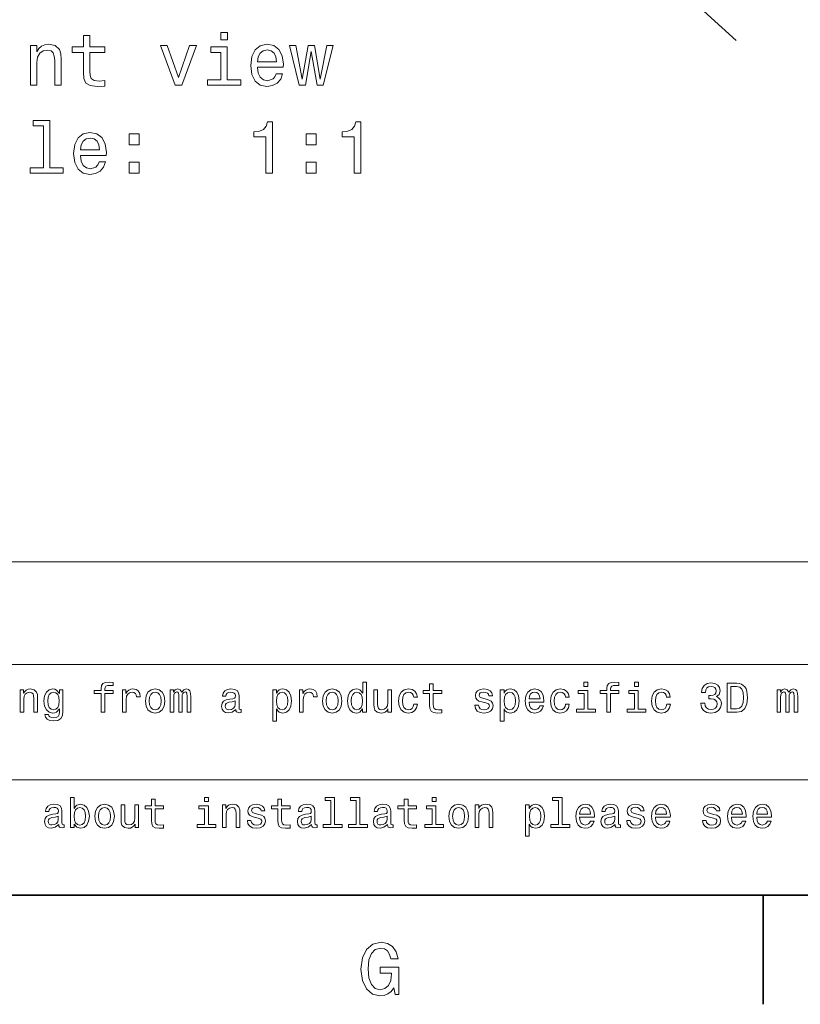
# Model space of a CAD drawing. Extents: x 0 to 420, y 0 to 297.
# Tile 2 of 25: x 54 to 108, y 2 to 70. Entities that reach past the tile are written whole.
import ezdxf

# ---------------------------------------------------------------- set-up
doc = ezdxf.new("R2010")
doc.units = 0

msp = doc.modelspace()

# ---------------------------------------------------------------- linework, layer by layer
at = {"color": 7, "lineweight": 13}
for p, q in [((60.716187, 107.311462), (103.162674, 68.650902)), ((25, 32.868156), (155.380432, 32.868156)), ((25, 25.821327), (155.380432, 25.821327)), ((25, 17.910664), (155.380432, 17.910664)), ((25, 10), (155.380432, 10))]:
    msp.add_line(p, q, dxfattribs=at)
at = {"color": 7, "lineweight": 35}
for p, q in [((10, 10), (410, 10)), ((105, 10), (105, 2.5))]:
    msp.add_line(p, q, dxfattribs=at)
at = {"color": 7, "lineweight": 13}
for points in [[(58.378399, 67.83699), (58.378399, 66.480362), (58.408657, 66.041595), (58.54987, 65.739006), (58.832291, 65.562492), (59.311394, 65.501976), (59.835892, 65.527191), (59.835892, 65.910477), (59.452606, 65.880211), (59.104622, 65.920563), (58.918022, 66.046638), (58.837334, 66.258453), (58.822205, 66.556007), (58.822205, 67.83699), (59.835892, 67.83699), (59.835892, 68.215225), (58.822205, 68.215225), (58.822205, 69.007019), (58.378399, 69.007019), (58.378399, 68.215225), (57.611828, 68.215225), (57.611828, 67.83699)], [(68.263123, 69.218834), (67.794106, 69.218834), (67.794106, 68.714508), (68.263123, 68.714508)], [(54.747276, 65.597794), (55.191078, 65.597794), (55.191078, 67.161194), (55.236469, 67.519264), (55.382721, 67.781509), (55.609665, 67.942894), (55.912262, 68.00341), (56.154335, 67.95298), (56.305634, 67.816811), (56.381279, 67.589867), (56.406498, 67.287277), (56.406498, 65.597794), (56.8503, 65.597794), (56.8503, 67.378052), (56.830128, 67.736122), (56.739349, 68.033676), (56.441799, 68.306007), (55.977821, 68.401825), (55.720619, 68.366524), (55.503761, 68.270706), (55.317162, 68.109322), (55.170906, 67.892464), (55.170906, 68.306007), (54.747276, 68.306007)], [(64.667305, 65.597794), (65.136322, 65.597794), (66.124802, 68.306007), (65.665863, 68.306007), (64.904335, 66.122292), (64.127678, 68.306007), (63.663704, 68.306007)], [(70.31572, 66.823296), (72.090935, 66.823296), (72.095978, 67.030067), (72.015289, 67.610039), (71.793381, 68.043762), (71.440361, 68.306007), (70.971336, 68.401825), (70.512405, 68.300964), (70.159378, 68.018539), (69.932434, 67.559608), (69.851746, 66.954422), (69.927391, 66.334106), (70.154335, 65.880211), (70.502319, 65.597794), (70.956207, 65.501976), (71.349579, 65.567535), (71.672348, 65.739006), (71.909378, 66.011337), (72.045547, 66.374451), (71.606781, 66.374451), (71.516006, 66.172722), (71.384888, 66.021423), (71.011688, 65.900391), (70.72422, 65.955864), (70.507362, 66.132378), (70.36615, 66.419838), (70.31572, 66.808167)], [(73.603905, 65.597794), (74.007362, 67.897507), (74.41082, 65.597794), (74.83445, 65.597794), (75.500153, 68.306007), (75.07148, 68.306007), (74.622635, 66.006294), (74.22422, 68.306007), (73.785461, 68.306007), (73.387039, 66.006294), (72.938194, 68.306007), (72.514565, 68.306007), (73.180267, 65.597794)], [(68.248001, 65.970993), (68.248001, 68.215225), (67.108231, 68.215225), (67.108231, 67.83699), (67.804192, 67.83699), (67.804192, 65.970993), (66.896408, 65.970993), (66.896408, 65.597794), (69.165863, 65.597794), (69.165863, 65.970993)], [(70.31572, 67.196495), (70.371193, 67.544479), (70.507362, 67.801682), (70.714134, 67.958023), (70.986465, 68.013496), (71.253761, 67.958023), (71.460533, 67.801682), (71.586609, 67.544479), (71.632004, 67.196495)], [(55.629841, 62.798801), (55.629841, 59.924164), (54.717014, 59.924164), (54.717014, 59.550964), (56.981422, 59.550964), (56.981422, 59.924164), (56.073643, 59.924164), (56.073643, 63.172001), (54.933876, 63.172001), (54.933876, 62.798801)], [(70.880562, 59.550964), (71.339493, 59.550964), (71.339493, 63.07618), (70.996552, 63.07618), (70.905777, 62.768543), (70.72422, 62.561771), (70.446838, 62.440735), (70.06356, 62.400387), (70.06356, 62.04232), (70.880562, 62.04232)], [(76.952606, 59.550964), (77.411537, 59.550964), (77.411537, 63.07618), (77.068604, 63.07618), (76.977821, 62.768543), (76.796265, 62.561771), (76.51889, 62.440735), (76.135605, 62.400387), (76.135605, 62.04232), (76.952606, 62.04232)], [(58.171627, 60.77647), (59.946842, 60.77647), (59.951885, 60.983242), (59.871193, 61.563213), (59.649292, 61.996929), (59.296265, 62.259178), (58.827248, 62.355), (58.368313, 62.254135), (58.015285, 61.971714), (57.788342, 61.512779), (57.707649, 60.907593), (57.783298, 60.287277), (58.010242, 59.833385), (58.358227, 59.550964), (58.812119, 59.455143), (59.20549, 59.520706), (59.528255, 59.692173), (59.765285, 59.964508), (59.901455, 60.327621), (59.462692, 60.327621), (59.371914, 60.125893), (59.240791, 59.974594), (58.867592, 59.853558), (58.580128, 59.909035), (58.36327, 60.085548), (58.222061, 60.373009), (58.171627, 60.761337)], [(61.515289, 61.507736), (62.21125, 61.507736), (62.21125, 62.259178), (61.515289, 62.259178)], [(73.659378, 61.507736), (74.355347, 61.507736), (74.355347, 62.259178), (73.659378, 62.259178)], [(58.171627, 61.149666), (58.227104, 61.49765), (58.36327, 61.754856), (58.570042, 61.911194), (58.842377, 61.966671), (59.109665, 61.911194), (59.316437, 61.754856), (59.44252, 61.49765), (59.487907, 61.149666)], [(61.515289, 59.550964), (62.21125, 59.550964), (62.21125, 60.302406), (61.515289, 60.302406)], [(73.659378, 59.550964), (74.355347, 59.550964), (74.355347, 60.302406), (73.659378, 60.302406)], [(59.585018, 23.825651), (59.585018, 22.546112), (59.838619, 22.546112), (59.838619, 23.825651), (60.414989, 23.825651), (60.414989, 24.04179), (59.838619, 24.04179), (59.838619, 24.13689), (59.858795, 24.252163), (59.925076, 24.329973), (60.037468, 24.376083), (60.198853, 24.393373), (60.414989, 24.381847), (60.414989, 24.600866), (60.141212, 24.615276), (59.893375, 24.58934), (59.720467, 24.51153), (59.616718, 24.376083), (59.585018, 24.182999), (59.585018, 24.04179), (59.12104, 24.04179), (59.12104, 23.825651)], [(77.53315, 22.785305), (77.53315, 22.546112), (77.786758, 22.546112), (77.786758, 24.615276), (77.536034, 24.615276), (77.536034, 23.857351), (77.342949, 24.076372), (77.224792, 24.128244), (77.089348, 24.148418), (76.844391, 24.09078), (76.65419, 23.929398), (76.530273, 23.670031), (76.487045, 23.321327), (76.530273, 22.972626), (76.65419, 22.710377), (76.844391, 22.546112), (77.089348, 22.491358), (77.224792, 22.51153), (77.345833, 22.563402)], [(82.126816, 23.825651), (82.126816, 23.050434), (82.144104, 22.799715), (82.224792, 22.626804), (82.386177, 22.52594), (82.659958, 22.491358), (82.959671, 22.505766), (82.959671, 22.724787), (82.740646, 22.707495), (82.541794, 22.730551), (82.435165, 22.802597), (82.389061, 22.923634), (82.380417, 23.093662), (82.380417, 23.825651), (82.959671, 23.825651), (82.959671, 24.04179), (82.380417, 24.04179), (82.380417, 24.49424), (82.126816, 24.49424), (82.126816, 24.04179), (81.688766, 24.04179), (81.688766, 23.825651)], [(92.979843, 24.615276), (92.71183, 24.615276), (92.71183, 24.327091), (92.979843, 24.327091)], [(94.282433, 23.825651), (94.282433, 22.546112), (94.536041, 22.546112), (94.536041, 23.825651), (95.112404, 23.825651), (95.112404, 24.04179), (94.536041, 24.04179), (94.536041, 24.13689), (94.556213, 24.252163), (94.622498, 24.329973), (94.734886, 24.376083), (94.896271, 24.393373), (95.112404, 24.381847), (95.112404, 24.600866), (94.838631, 24.615276), (94.59079, 24.58934), (94.417885, 24.51153), (94.31414, 24.376083), (94.282433, 24.182999), (94.282433, 24.04179), (93.818459, 24.04179), (93.818459, 23.825651)], [(96.449585, 24.615276), (96.181572, 24.615276), (96.181572, 24.327091), (96.449585, 24.327091)], [(100.740654, 23.174355), (100.740654, 23.154181), (100.786758, 22.877523), (100.922211, 22.670031), (101.135468, 22.537466), (101.417885, 22.488476), (101.717598, 22.537466), (101.942383, 22.664268), (102.086472, 22.865997), (102.138344, 23.125362), (102.115295, 23.295391), (102.051888, 23.43372), (101.948143, 23.540348), (101.809814, 23.618158), (101.997139, 23.773777), (102.063416, 24.021616), (102.020187, 24.246401), (101.896271, 24.41643), (101.694542, 24.523058), (101.417885, 24.56052), (101.158516, 24.514412), (100.959671, 24.387611), (100.829987, 24.185881), (100.786758, 23.91787), (100.786758, 23.897697), (101.043243, 23.897697), (101.066299, 24.082134), (101.141228, 24.214701), (101.262268, 24.295391), (101.432297, 24.324209), (101.582153, 24.301155), (101.691658, 24.240637), (101.757942, 24.142654), (101.783882, 24.01009), (101.757942, 23.868879), (101.688782, 23.773777), (101.567741, 23.716141), (101.403473, 23.698851), (101.291084, 23.701733), (101.291084, 23.474066), (101.432297, 23.47983), (101.613853, 23.453894), (101.749298, 23.384729), (101.829987, 23.272337), (101.85881, 23.125362), (101.82711, 22.958216), (101.74353, 22.834297), (101.61097, 22.756487), (101.435173, 22.730551), (101.253624, 22.759369), (101.121056, 22.845823), (101.037483, 22.984152), (101.005783, 23.174355)], [(103.198868, 24.546112), (102.533157, 24.546112), (102.533157, 22.546112), (103.198868, 22.546112), (103.512985, 22.609512), (103.746414, 22.802597), (103.890511, 23.116716), (103.942383, 23.546112), (103.896271, 23.984152), (103.838638, 24.157063), (103.757942, 24.295391), (103.524513, 24.482712), (103.371773, 24.52882)], [(54.02882, 22.546112), (54.282425, 22.546112), (54.282425, 23.439484), (54.308357, 23.644094), (54.391933, 23.793951), (54.521614, 23.886169), (54.694527, 23.920752), (54.832855, 23.891933), (54.919312, 23.814123), (54.96254, 23.684441), (54.976948, 23.51153), (54.976948, 22.546112), (55.230549, 22.546112), (55.230549, 23.563404), (55.219025, 23.768015), (55.167149, 23.938044), (54.99712, 24.093662), (54.731991, 24.148418), (54.585014, 24.128244), (54.461098, 24.07349), (54.354469, 23.98127), (54.270897, 23.857351), (54.270897, 24.093662), (54.02882, 24.093662)], [(56.9683, 22.615276), (56.9683, 24.093662), (56.726227, 24.093662), (56.726227, 23.842941), (56.527382, 24.070608), (56.406342, 24.128244), (56.270897, 24.148418), (56.02594, 24.09078), (55.835739, 23.929398), (55.711819, 23.670031), (55.668591, 23.321327), (55.711819, 22.969744), (55.835739, 22.710377), (56.02594, 22.546112), (56.270897, 22.491358), (56.409225, 22.51153), (56.524498, 22.563402), (56.726227, 22.782423), (56.726227, 22.563402), (56.703171, 22.390493), (56.639771, 22.266573), (56.518734, 22.194527), (56.337177, 22.168591), (56.178677, 22.185881), (56.066284, 22.229109), (56, 22.304037), (55.979828, 22.404902), (55.734871, 22.404902), (55.734871, 22.393373), (55.772339, 22.208937), (55.887611, 22.070608), (56.072048, 21.98127), (56.322769, 21.94957), (56.622482, 21.992798), (56.821327, 22.113836), (56.93372, 22.324209)], [(55.93084, 23.321327), (55.956776, 23.577812), (56.034584, 23.768015), (56.155624, 23.880405), (56.317005, 23.920752), (56.487034, 23.880405), (56.613834, 23.768015), (56.691643, 23.577812), (56.720463, 23.321327), (56.691643, 23.05908), (56.613834, 22.871761), (56.487034, 22.756487), (56.317005, 22.719023), (56.155624, 22.756487), (56.034584, 22.871761), (55.956776, 23.061962)], [(61.063404, 22.546112), (61.317009, 22.546112), (61.317009, 23.430838), (61.342945, 23.644094), (61.420753, 23.796833), (61.547554, 23.889051), (61.717583, 23.920752), (61.844383, 23.900579), (61.939484, 23.842941), (61.997124, 23.744959), (62.017296, 23.612394), (62.273781, 23.612394), (62.239197, 23.845823), (62.144096, 24.01297), (61.985596, 24.113834), (61.769455, 24.148418), (61.622482, 24.125362), (61.495682, 24.067726), (61.383289, 23.969744), (61.293953, 23.837179), (61.293953, 24.093662), (61.063404, 24.093662)], [(62.628246, 23.318447), (62.674355, 22.966862), (62.806923, 22.707495), (63.017296, 22.546112), (63.299717, 22.491358), (63.579254, 22.546112), (63.789631, 22.704613), (63.922195, 22.96398), (63.971188, 23.318447), (63.922195, 23.670031), (63.789631, 23.93228), (63.579254, 24.09078), (63.299717, 24.148418), (63.017296, 24.09078), (62.806923, 23.929398), (62.674355, 23.670031)], [(62.887611, 23.321327), (62.913551, 23.580694), (62.99424, 23.768015), (63.123924, 23.883287), (63.299717, 23.923634), (63.472626, 23.883287), (63.60231, 23.770895), (63.683002, 23.580694), (63.711819, 23.321327), (63.683002, 23.05908), (63.60231, 22.868879), (63.472626, 22.753605), (63.299717, 22.716141), (63.123924, 22.753605), (62.99424, 22.868879), (62.913551, 23.05908)], [(64.337181, 22.546112), (64.57061, 22.546112), (64.57061, 23.580694), (64.585022, 23.736313), (64.62825, 23.848705), (64.694534, 23.914988), (64.780991, 23.940926), (64.850151, 23.91787), (64.896255, 23.860233), (64.919312, 23.762251), (64.927963, 23.632568), (64.927963, 22.546112), (65.14698, 22.546112), (65.14698, 23.580694), (65.161392, 23.733433), (65.20462, 23.845823), (65.273781, 23.914988), (65.360237, 23.940926), (65.429398, 23.91787), (65.47551, 23.860233), (65.504333, 23.632568), (65.504333, 22.546112), (65.737762, 22.546112), (65.737762, 23.615276), (65.723343, 23.837179), (65.677238, 24.007208), (65.585022, 24.110954), (65.435165, 24.148418), (65.259369, 24.09078), (65.123924, 23.923634), (65.017296, 24.087898), (64.838623, 24.148418), (64.674362, 24.09078), (64.561966, 23.929398), (64.561966, 24.093662), (64.337181, 24.093662)], [(68.827095, 22.747841), (68.827095, 22.739195), (68.841507, 22.641212), (68.884735, 22.572048), (69.066284, 22.517294), (69.207504, 22.540348), (69.207504, 22.736313), (69.14698, 22.727669), (69.066284, 22.765133), (69.05188, 22.880405), (69.05188, 23.681559), (69.017296, 23.886169), (68.916428, 24.030262), (68.740639, 24.116716), (68.492798, 24.148418), (68.250732, 24.113834), (68.072052, 24.015852), (67.959656, 23.863115), (67.922195, 23.661386), (67.922195, 23.644094), (68.149864, 23.644094), (68.170036, 23.765133), (68.233437, 23.851587), (68.337181, 23.903461), (68.484161, 23.923634), (68.625366, 23.909224), (68.726227, 23.865997), (68.786751, 23.791069), (68.806923, 23.687323), (68.795395, 23.566284), (68.749283, 23.505766), (68.634018, 23.476948), (68.417877, 23.453894), (68.170036, 23.40202), (67.994247, 23.309801), (67.890495, 23.165709), (67.858795, 22.952452), (67.887619, 22.762251), (67.976952, 22.62104), (68.121048, 22.531702), (68.319893, 22.500002), (68.587906, 22.560522)], [(71.616722, 23.854469), (71.616722, 24.093662), (71.363121, 24.093662), (71.363121, 21.946688), (71.616722, 21.946688), (71.616722, 22.782423), (71.706055, 22.646976), (71.806923, 22.55764), (72.060532, 22.491358), (72.302597, 22.546112), (72.492798, 22.710377), (72.616722, 22.969744), (72.662827, 23.321327), (72.616722, 23.670031), (72.492798, 23.929398), (72.302597, 24.09078), (72.060532, 24.148418), (71.922195, 24.131126), (71.804047, 24.076372), (71.703178, 23.984152)], [(72.017303, 22.719023), (71.847275, 22.756487), (71.723351, 22.871761), (71.645538, 23.05908), (71.619606, 23.321327), (71.645538, 23.580694), (71.723351, 23.768015), (71.847275, 23.880405), (72.017303, 23.920752), (72.17292, 23.880405), (72.296837, 23.765133), (72.374649, 23.577812), (72.403465, 23.321327), (72.374649, 23.061962), (72.296837, 22.871761), (72.17292, 22.756487)], [(73.207504, 22.546112), (73.461105, 22.546112), (73.461105, 23.430838), (73.487045, 23.644094), (73.56485, 23.796833), (73.69165, 23.889051), (73.861679, 23.920752), (73.98848, 23.900579), (74.08358, 23.842941), (74.14122, 23.744959), (74.161392, 23.612394), (74.417877, 23.612394), (74.383293, 23.845823), (74.288193, 24.01297), (74.129692, 24.113834), (73.913551, 24.148418), (73.766579, 24.125362), (73.639778, 24.067726), (73.52739, 23.969744), (73.438049, 23.837179), (73.438049, 24.093662), (73.207504, 24.093662)], [(74.772339, 23.318447), (74.818451, 22.966862), (74.951019, 22.707495), (75.161392, 22.546112), (75.443817, 22.491358), (75.723351, 22.546112), (75.933731, 22.704613), (76.066292, 22.96398), (76.11528, 23.318447), (76.066292, 23.670031), (75.933731, 23.93228), (75.723351, 24.09078), (75.443817, 24.148418), (75.161392, 24.09078), (74.951019, 23.929398), (74.818451, 23.670031)], [(75.031708, 23.321327), (75.057648, 23.580694), (75.138336, 23.768015), (75.268021, 23.883287), (75.443817, 23.923634), (75.616722, 23.883287), (75.746407, 23.770895), (75.827103, 23.580694), (75.855911, 23.321327), (75.827103, 23.05908), (75.746407, 22.868879), (75.616722, 22.753605), (75.443817, 22.716141), (75.268021, 22.753605), (75.138336, 22.868879), (75.057648, 23.05908)], [(77.132576, 23.920752), (77.299721, 23.880405), (77.426521, 23.768015), (77.50145, 23.580694), (77.530273, 23.321327), (77.50145, 23.05908), (77.426521, 22.871761), (77.299721, 22.756487), (77.132576, 22.719023), (76.974075, 22.756487), (76.853035, 22.871761), (76.772339, 23.061962), (76.746407, 23.321327), (76.772339, 23.577812), (76.853035, 23.765133), (76.974075, 23.880405)], [(79.510101, 24.093662), (79.256493, 24.093662), (79.256493, 23.200291), (79.227676, 22.992798), (79.144104, 22.842941), (79.01442, 22.750723), (78.844391, 22.721905), (78.708939, 22.744959), (78.62249, 22.814123), (78.573502, 22.93228), (78.561966, 23.099426), (78.561966, 24.093662), (78.308365, 24.093662), (78.308365, 23.076372), (78.317017, 22.871761), (78.371765, 22.701731), (78.53891, 22.546112), (78.806931, 22.491358), (78.951019, 22.51153), (79.074936, 22.563402), (79.181564, 22.65274), (79.268021, 22.782423), (79.268021, 22.546112), (79.510101, 22.546112)], [(81.037476, 23.580694), (81.288193, 23.580694), (81.23632, 23.811241), (81.112404, 23.992798), (80.919319, 24.10519), (80.668594, 24.148418), (80.391937, 24.09078), (80.181564, 23.929398), (80.049004, 23.667149), (80.002892, 23.315565), (80.04612, 22.966862), (80.175804, 22.707495), (80.380417, 22.546112), (80.659958, 22.491358), (80.907791, 22.534584), (81.100876, 22.655622), (81.233444, 22.845823), (81.291077, 23.099426), (81.049004, 23.099426), (81.005775, 22.938044), (80.925079, 22.817005), (80.809814, 22.742077), (80.668594, 22.719023), (80.492805, 22.756487), (80.366005, 22.871761), (80.288193, 23.05908), (80.26226, 23.324209), (80.288193, 23.583576), (80.368881, 23.770895), (80.498566, 23.886169), (80.668594, 23.926516), (80.818451, 23.900579), (80.930847, 23.834297), (81.005775, 23.724787)], [(86.01442, 23.44813), (85.76947, 23.505766), (85.587906, 23.572048), (85.52739, 23.707495), (85.544678, 23.802597), (85.605202, 23.871761), (85.703186, 23.914988), (85.844391, 23.93228), (85.979843, 23.914988), (86.086472, 23.863115), (86.155632, 23.785305), (86.184448, 23.681559), (86.432289, 23.681559), (86.432289, 23.687323), (86.389061, 23.874641), (86.270905, 24.021616), (86.086472, 24.113834), (85.844391, 24.148418), (85.599442, 24.113834), (85.420761, 24.018734), (85.308365, 23.877523), (85.273788, 23.698851), (85.299728, 23.52594), (85.380417, 23.404902), (85.512985, 23.318447), (85.70607, 23.257927), (85.98848, 23.188763), (86.161392, 23.116716), (86.207504, 23.05908), (86.224792, 22.972626), (86.19886, 22.865997), (86.1297, 22.785305), (86.017303, 22.733433), (85.867447, 22.716141), (85.708946, 22.733433), (85.593674, 22.793951), (85.515862, 22.891933), (85.484161, 23.02738), (85.239204, 23.02738), (85.279556, 22.796833), (85.397705, 22.629686), (85.585022, 22.528822), (85.844391, 22.491358), (86.115288, 22.528822), (86.314133, 22.629686), (86.435165, 22.791069), (86.478394, 23.001444), (86.446701, 23.183001), (86.357361, 23.306919), (86.210388, 23.387611)], [(87.23056, 23.854469), (87.23056, 24.093662), (86.976959, 24.093662), (86.976959, 21.946688), (87.23056, 21.946688), (87.23056, 22.782423), (87.319901, 22.646976), (87.420761, 22.55764), (87.674362, 22.491358), (87.916443, 22.546112), (88.106644, 22.710377), (88.23056, 22.969744), (88.276672, 23.321327), (88.23056, 23.670031), (88.106644, 23.929398), (87.916443, 24.09078), (87.674362, 24.148418), (87.536041, 24.131126), (87.417877, 24.076372), (87.317017, 23.984152)], [(87.631134, 22.719023), (87.461105, 22.756487), (87.337189, 22.871761), (87.259384, 23.05908), (87.233444, 23.321327), (87.259384, 23.580694), (87.337189, 23.768015), (87.461105, 23.880405), (87.631134, 23.920752), (87.786758, 23.880405), (87.910675, 23.765133), (87.988487, 23.577812), (88.017303, 23.321327), (87.988487, 23.061962), (87.910675, 22.871761), (87.786758, 22.756487)], [(88.948135, 23.246401), (89.962555, 23.246401), (89.965431, 23.364555), (89.919327, 23.695969), (89.792526, 23.943806), (89.59079, 24.093662), (89.322784, 24.148418), (89.060532, 24.09078), (88.858803, 23.929398), (88.729126, 23.667149), (88.683014, 23.321327), (88.726242, 22.966862), (88.855927, 22.707495), (89.054764, 22.546112), (89.314133, 22.491358), (89.538918, 22.528822), (89.723358, 22.626804), (89.858803, 22.782423), (89.936615, 22.989916), (89.685898, 22.989916), (89.634018, 22.874641), (89.55909, 22.788187), (89.34584, 22.719023), (89.181564, 22.750723), (89.057648, 22.851587), (88.976959, 23.015852), (88.948135, 23.237755)], [(88.948135, 23.459656), (88.979843, 23.658504), (89.057648, 23.805477), (89.175812, 23.894815), (89.331421, 23.926516), (89.484161, 23.894815), (89.602318, 23.805477), (89.674362, 23.658504), (89.700302, 23.459656)], [(91.446701, 23.580694), (91.697418, 23.580694), (91.645546, 23.811241), (91.521629, 23.992798), (91.328545, 24.10519), (91.077827, 24.148418), (90.80117, 24.09078), (90.59079, 23.929398), (90.458229, 23.667149), (90.412117, 23.315565), (90.455345, 22.966862), (90.58503, 22.707495), (90.789642, 22.546112), (91.069176, 22.491358), (91.317017, 22.534584), (91.510101, 22.655622), (91.642662, 22.845823), (91.700302, 23.099426), (91.458229, 23.099426), (91.415001, 22.938044), (91.334305, 22.817005), (91.219032, 22.742077), (91.077827, 22.719023), (90.902031, 22.756487), (90.77523, 22.871761), (90.697418, 23.05908), (90.671486, 23.324209), (90.697418, 23.583576), (90.778114, 23.770895), (90.907799, 23.886169), (91.077827, 23.926516), (91.227676, 23.900579), (91.340073, 23.834297), (91.415001, 23.724787)], [(92.971199, 22.759369), (92.971199, 24.04179), (92.319901, 24.04179), (92.319901, 23.825651), (92.71759, 23.825651), (92.71759, 22.759369), (92.19886, 22.759369), (92.19886, 22.546112), (93.495689, 22.546112), (93.495689, 22.759369)], [(96.440941, 22.759369), (96.440941, 24.04179), (95.789642, 24.04179), (95.789642, 23.825651), (96.187332, 23.825651), (96.187332, 22.759369), (95.668602, 22.759369), (95.668602, 22.546112), (96.965431, 22.546112), (96.965431, 22.759369)], [(98.386185, 23.580694), (98.636902, 23.580694), (98.58503, 23.811241), (98.461113, 23.992798), (98.268028, 24.10519), (98.017311, 24.148418), (97.740654, 24.09078), (97.530273, 23.929398), (97.397713, 23.667149), (97.351601, 23.315565), (97.394829, 22.966862), (97.524513, 22.707495), (97.729126, 22.546112), (98.008659, 22.491358), (98.2565, 22.534584), (98.449585, 22.655622), (98.582146, 22.845823), (98.639786, 23.099426), (98.397713, 23.099426), (98.354485, 22.938044), (98.273788, 22.817005), (98.158516, 22.742077), (98.017311, 22.719023), (97.841515, 22.756487), (97.714714, 22.871761), (97.636902, 23.05908), (97.61097, 23.324209), (97.636902, 23.583576), (97.717598, 23.770895), (97.847282, 23.886169), (98.017311, 23.926516), (98.16716, 23.900579), (98.279556, 23.834297), (98.354485, 23.724787)], [(103.178696, 24.306919), (103.397713, 24.263691), (103.547569, 24.131126), (103.636909, 23.894815), (103.665726, 23.546112), (103.634026, 23.208937), (103.544685, 22.972626), (103.391953, 22.831415), (103.178696, 22.785305), (102.80117, 22.785305), (102.80117, 24.306919)], [(105.974083, 22.546112), (106.207512, 22.546112), (106.207512, 23.580694), (106.221924, 23.736313), (106.265152, 23.848705), (106.331429, 23.914988), (106.417885, 23.940926), (106.487053, 23.91787), (106.533157, 23.860233), (106.556213, 23.762251), (106.564857, 23.632568), (106.564857, 22.546112), (106.783882, 22.546112), (106.783882, 23.580694), (106.798294, 23.733433), (106.841515, 23.845823), (106.910683, 23.914988), (106.997139, 23.940926), (107.066299, 23.91787), (107.112411, 23.860233), (107.141228, 23.632568), (107.141228, 22.546112), (107.374657, 22.546112), (107.374657, 23.615276), (107.360252, 23.837179), (107.31414, 24.007208), (107.221924, 24.110954), (107.072067, 24.148418), (106.896271, 24.09078), (106.760826, 23.923634), (106.654198, 24.087898), (106.475525, 24.148418), (106.311256, 24.09078), (106.198868, 23.929398), (106.198868, 24.093662), (105.974083, 24.093662)], [(68.798279, 23.087898), (68.763695, 22.938044), (68.671478, 22.822769), (68.53315, 22.747841), (68.363113, 22.721905), (68.253609, 22.736313), (68.175797, 22.782423), (68.126808, 22.863115), (68.112396, 22.975508), (68.123924, 23.076372), (68.170036, 23.148418), (68.354477, 23.229109), (68.587906, 23.263691), (68.798279, 23.332855)], [(56.682999, 14.837176), (56.682999, 14.828531), (56.697411, 14.730548), (56.740639, 14.661384), (56.922192, 14.606629), (57.0634, 14.629683), (57.0634, 14.825649), (57.002884, 14.817003), (56.922192, 14.854467), (56.907784, 14.969742), (56.907784, 15.770894), (56.873199, 15.975505), (56.772339, 16.119596), (56.596542, 16.206053), (56.348705, 16.237753), (56.106628, 16.203171), (55.927956, 16.105188), (55.815567, 15.952451), (55.778099, 15.750721), (55.778099, 15.73343), (56.005768, 15.73343), (56.02594, 15.854467), (56.08934, 15.940923), (56.193085, 15.992796), (56.340057, 16.01297), (56.48127, 15.99856), (56.582134, 15.955332), (56.642654, 15.880404), (56.662827, 15.776658), (56.651299, 15.655621), (56.60519, 15.595101), (56.489914, 15.566283), (56.273777, 15.543228), (56.02594, 15.491355), (55.850147, 15.399137), (55.746399, 15.255044), (55.714699, 15.041787), (55.743519, 14.851585), (55.832855, 14.710376), (55.976948, 14.621038), (56.175797, 14.589338), (56.443806, 14.649857)], [(57.737755, 14.87464), (57.925076, 14.652739), (58.181561, 14.580692), (58.423634, 14.635448), (58.616718, 14.799712), (58.737755, 15.06196), (58.783863, 15.410664), (58.737755, 15.759367), (58.613834, 16.018732), (58.423634, 16.180117), (58.181561, 16.237753), (57.927956, 16.162825), (57.824211, 16.070606), (57.737755, 15.946687), (57.737755, 16.704613), (57.484154, 16.704613), (57.484154, 14.635448), (57.737755, 14.635448)], [(59.158504, 15.407782), (59.204613, 15.056197), (59.337181, 14.796831), (59.547554, 14.635448), (59.829975, 14.580692), (60.109512, 14.635448), (60.319889, 14.793949), (60.452454, 15.053315), (60.501446, 15.407782), (60.452454, 15.759367), (60.319889, 16.021614), (60.109512, 16.180117), (59.829975, 16.237753), (59.547554, 16.180117), (59.337181, 16.018732), (59.204613, 15.759367)], [(63.043232, 15.914987), (63.043232, 15.139771), (63.060524, 14.88905), (63.141216, 14.716139), (63.302597, 14.615274), (63.576374, 14.580692), (63.876087, 14.595101), (63.876087, 14.814122), (63.657066, 14.796831), (63.458218, 14.819885), (63.351589, 14.891932), (63.305481, 15.012969), (63.296833, 15.182998), (63.296833, 15.914987), (63.876087, 15.914987), (63.876087, 16.131124), (63.296833, 16.131124), (63.296833, 16.583574), (63.043232, 16.583574), (63.043232, 16.131124), (62.60519, 16.131124), (62.60519, 15.914987)], [(66.956779, 16.704613), (66.688766, 16.704613), (66.688766, 16.416428), (66.956779, 16.416428)], [(67.907791, 14.635448), (68.161392, 14.635448), (68.161392, 15.528819), (68.187332, 15.73343), (68.270905, 15.883286), (68.400581, 15.975505), (68.573494, 16.010088), (68.711823, 15.981269), (68.798279, 15.903459), (68.841507, 15.773776), (68.855911, 15.600865), (68.855911, 14.635448), (69.109512, 14.635448), (69.109512, 15.652739), (69.097992, 15.857349), (69.046112, 16.027378), (68.876083, 16.182999), (68.610962, 16.237753), (68.463982, 16.217581), (68.340065, 16.162825), (68.233437, 16.070606), (68.149864, 15.946687), (68.149864, 16.182999), (67.907791, 16.182999)], [(70.400589, 15.537465), (70.155624, 15.595101), (69.974075, 15.661385), (69.913551, 15.796831), (69.930847, 15.891932), (69.991364, 15.961096), (70.08934, 16.004324), (70.23056, 16.021614), (70.365997, 16.004324), (70.472626, 15.952451), (70.541794, 15.87464), (70.570618, 15.770894), (70.818451, 15.770894), (70.818451, 15.776658), (70.775223, 15.963978), (70.657066, 16.110952), (70.472626, 16.203171), (70.23056, 16.237753), (69.985596, 16.203171), (69.806923, 16.10807), (69.694534, 15.96686), (69.65995, 15.788185), (69.685883, 15.615274), (69.766579, 15.494237), (69.899139, 15.407782), (70.092224, 15.347263), (70.374649, 15.278099), (70.547562, 15.206053), (70.593666, 15.148416), (70.610962, 15.06196), (70.585022, 14.955332), (70.515854, 14.87464), (70.403465, 14.822767), (70.253609, 14.805476), (70.095108, 14.822767), (69.979836, 14.883286), (69.902023, 14.981269), (69.870323, 15.116715), (69.625366, 15.116715), (69.66571, 14.886168), (69.783875, 14.719021), (69.971191, 14.618156), (70.23056, 14.580692), (70.50145, 14.618156), (70.700294, 14.719021), (70.821335, 14.880404), (70.864563, 15.090779), (70.832855, 15.272335), (70.743523, 15.396255), (70.59655, 15.476946)], [(71.71759, 15.914987), (71.71759, 15.139771), (71.734879, 14.88905), (71.815567, 14.716139), (71.976952, 14.615274), (72.250732, 14.580692), (72.550446, 14.595101), (72.550446, 14.814122), (72.331421, 14.796831), (72.132568, 14.819885), (72.02594, 14.891932), (71.979836, 15.012969), (71.971191, 15.182998), (71.971191, 15.914987), (72.550446, 15.914987), (72.550446, 16.131124), (71.971191, 16.131124), (71.971191, 16.583574), (71.71759, 16.583574), (71.71759, 16.131124), (71.279541, 16.131124), (71.279541, 15.914987)], [(74.031708, 14.837176), (74.031708, 14.828531), (74.04612, 14.730548), (74.08934, 14.661384), (74.270905, 14.606629), (74.412109, 14.629683), (74.412109, 14.825649), (74.351593, 14.817003), (74.270905, 14.854467), (74.256493, 14.969742), (74.256493, 15.770894), (74.221909, 15.975505), (74.121048, 16.119596), (73.945251, 16.206053), (73.697418, 16.237753), (73.455338, 16.203171), (73.276665, 16.105188), (73.164276, 15.952451), (73.126808, 15.750721), (73.126808, 15.73343), (73.354477, 15.73343), (73.374649, 15.854467), (73.438049, 15.940923), (73.541794, 15.992796), (73.688766, 16.01297), (73.829979, 15.99856), (73.930847, 15.955332), (73.991364, 15.880404), (74.011536, 15.776658), (74.000008, 15.655621), (73.953903, 15.595101), (73.838623, 15.566283), (73.622482, 15.543228), (73.374649, 15.491355), (73.198853, 15.399137), (73.095108, 15.255044), (73.063408, 15.041787), (73.092224, 14.851585), (73.181564, 14.710376), (73.325653, 14.621038), (73.524506, 14.589338), (73.792511, 14.649857)], [(75.351593, 16.491356), (75.351593, 14.848704), (74.829979, 14.848704), (74.829979, 14.635448), (76.123932, 14.635448), (76.123932, 14.848704), (75.605194, 14.848704), (75.605194, 16.704613), (74.953903, 16.704613), (74.953903, 16.491356)], [(77.086464, 16.491356), (77.086464, 14.848704), (76.56485, 14.848704), (76.56485, 14.635448), (77.858795, 14.635448), (77.858795, 14.848704), (77.340073, 14.848704), (77.340073, 16.704613), (76.688766, 16.704613), (76.688766, 16.491356)], [(79.23632, 14.837176), (79.23632, 14.828531), (79.250732, 14.730548), (79.293961, 14.661384), (79.47551, 14.606629), (79.61673, 14.629683), (79.61673, 14.825649), (79.556206, 14.817003), (79.47551, 14.854467), (79.461105, 14.969742), (79.461105, 15.770894), (79.426521, 15.975505), (79.325653, 16.119596), (79.149864, 16.206053), (78.902023, 16.237753), (78.659958, 16.203171), (78.481277, 16.105188), (78.368881, 15.952451), (78.331421, 15.750721), (78.331421, 15.73343), (78.55909, 15.73343), (78.579262, 15.854467), (78.642662, 15.940923), (78.746407, 15.992796), (78.893387, 16.01297), (79.034592, 15.99856), (79.135452, 15.955332), (79.195976, 15.880404), (79.216148, 15.776658), (79.20462, 15.655621), (79.158508, 15.595101), (79.043243, 15.566283), (78.827103, 15.543228), (78.579262, 15.491355), (78.403473, 15.399137), (78.299721, 15.255044), (78.268021, 15.041787), (78.296844, 14.851585), (78.386177, 14.710376), (78.530273, 14.621038), (78.729118, 14.589338), (78.997131, 14.649857)], [(80.391937, 15.914987), (80.391937, 15.139771), (80.409233, 14.88905), (80.489929, 14.716139), (80.651306, 14.615274), (80.925079, 14.580692), (81.224792, 14.595101), (81.224792, 14.814122), (81.005775, 14.796831), (80.806931, 14.819885), (80.700302, 14.891932), (80.65419, 15.012969), (80.645538, 15.182998), (80.645538, 15.914987), (81.224792, 15.914987), (81.224792, 16.131124), (80.645538, 16.131124), (80.645538, 16.583574), (80.391937, 16.583574), (80.391937, 16.131124), (79.953903, 16.131124), (79.953903, 15.914987)], [(82.570618, 16.704613), (82.302605, 16.704613), (82.302605, 16.416428), (82.570618, 16.416428)], [(83.446701, 15.407782), (83.492805, 15.056197), (83.625374, 14.796831), (83.835747, 14.635448), (84.118164, 14.580692), (84.397705, 14.635448), (84.608078, 14.793949), (84.740646, 15.053315), (84.789642, 15.407782), (84.740646, 15.759367), (84.608078, 16.021614), (84.397705, 16.180117), (84.118164, 16.237753), (83.835747, 16.180117), (83.625374, 16.018732), (83.492805, 15.759367)], [(85.2565, 14.635448), (85.510101, 14.635448), (85.510101, 15.528819), (85.536041, 15.73343), (85.619614, 15.883286), (85.74929, 15.975505), (85.922203, 16.010088), (86.060532, 15.981269), (86.146988, 15.903459), (86.190216, 15.773776), (86.20462, 15.600865), (86.20462, 14.635448), (86.458221, 14.635448), (86.458221, 15.652739), (86.446701, 15.857349), (86.394821, 16.027378), (86.224792, 16.182999), (85.959671, 16.237753), (85.812691, 16.217581), (85.688774, 16.162825), (85.582146, 16.070606), (85.498573, 15.946687), (85.498573, 16.182999), (85.2565, 16.182999)], [(88.965431, 15.943805), (88.965431, 16.182999), (88.71183, 16.182999), (88.71183, 14.036024), (88.965431, 14.036024), (88.965431, 14.871758), (89.054764, 14.736312), (89.155632, 14.646975), (89.409241, 14.580692), (89.651306, 14.635448), (89.841507, 14.799712), (89.965431, 15.059078), (90.011543, 15.410664), (89.965431, 15.759367), (89.841507, 16.018732), (89.651306, 16.180117), (89.409241, 16.237753), (89.270905, 16.220463), (89.152756, 16.165707), (89.051888, 16.073488)], [(90.965431, 16.491356), (90.965431, 14.848704), (90.443817, 14.848704), (90.443817, 14.635448), (91.73777, 14.635448), (91.73777, 14.848704), (91.219032, 14.848704), (91.219032, 16.704613), (90.567741, 16.704613), (90.567741, 16.491356)], [(92.417885, 15.335735), (93.432289, 15.335735), (93.435173, 15.453892), (93.389061, 15.785303), (93.26226, 16.033142), (93.060532, 16.182999), (92.792519, 16.237753), (92.530273, 16.180117), (92.328545, 16.018732), (92.19886, 15.756485), (92.152756, 15.410664), (92.195984, 15.056197), (92.325661, 14.796831), (92.524513, 14.635448), (92.783875, 14.580692), (93.008659, 14.618156), (93.1931, 14.716139), (93.328545, 14.871758), (93.406357, 15.079251), (93.155632, 15.079251), (93.10376, 14.963978), (93.028831, 14.877522), (92.815575, 14.808358), (92.651314, 14.840058), (92.52739, 14.940923), (92.446701, 15.105188), (92.417885, 15.32709)], [(94.850159, 14.837176), (94.850159, 14.828531), (94.864571, 14.730548), (94.907799, 14.661384), (95.089355, 14.606629), (95.23056, 14.629683), (95.23056, 14.825649), (95.170044, 14.817003), (95.089355, 14.854467), (95.074944, 14.969742), (95.074944, 15.770894), (95.040359, 15.975505), (94.939499, 16.119596), (94.763702, 16.206053), (94.515869, 16.237753), (94.273788, 16.203171), (94.095116, 16.105188), (93.982727, 15.952451), (93.945259, 15.750721), (93.945259, 15.73343), (94.172928, 15.73343), (94.1931, 15.854467), (94.2565, 15.940923), (94.360245, 15.992796), (94.507217, 16.01297), (94.64843, 15.99856), (94.749298, 15.955332), (94.809814, 15.880404), (94.829987, 15.776658), (94.818459, 15.655621), (94.772346, 15.595101), (94.657074, 15.566283), (94.440941, 15.543228), (94.1931, 15.491355), (94.017303, 15.399137), (93.913559, 15.255044), (93.881859, 15.041787), (93.910675, 14.851585), (94.000015, 14.710376), (94.144104, 14.621038), (94.342957, 14.589338), (94.61097, 14.649857)], [(96.423645, 15.537465), (96.178688, 15.595101), (95.997131, 15.661385), (95.936615, 15.796831), (95.953903, 15.891932), (96.014427, 15.961096), (96.112411, 16.004324), (96.253616, 16.021614), (96.389069, 16.004324), (96.495697, 15.952451), (96.564857, 15.87464), (96.593674, 15.770894), (96.841515, 15.770894), (96.841515, 15.776658), (96.798286, 15.963978), (96.68013, 16.110952), (96.495697, 16.203171), (96.253616, 16.237753), (96.008659, 16.203171), (95.829987, 16.10807), (95.717598, 15.96686), (95.683014, 15.788185), (95.708946, 15.615274), (95.789642, 15.494237), (95.922203, 15.407782), (96.115288, 15.347263), (96.397713, 15.278099), (96.570618, 15.206053), (96.61673, 15.148416), (96.634026, 15.06196), (96.608086, 14.955332), (96.538918, 14.87464), (96.426529, 14.822767), (96.276672, 14.805476), (96.118172, 14.822767), (96.002899, 14.883286), (95.925087, 14.981269), (95.893387, 15.116715), (95.64843, 15.116715), (95.688774, 14.886168), (95.806931, 14.719021), (95.994255, 14.618156), (96.253616, 14.580692), (96.524513, 14.618156), (96.723358, 14.719021), (96.844398, 14.880404), (96.887627, 15.090779), (96.855927, 15.272335), (96.766586, 15.396255), (96.619614, 15.476946)], [(97.622498, 15.335735), (98.636902, 15.335735), (98.639786, 15.453892), (98.593674, 15.785303), (98.466873, 16.033142), (98.265144, 16.182999), (97.997131, 16.237753), (97.734886, 16.180117), (97.533157, 16.018732), (97.403473, 15.756485), (97.357368, 15.410664), (97.400597, 15.056197), (97.530273, 14.796831), (97.729126, 14.635448), (97.988487, 14.580692), (98.213272, 14.618156), (98.397713, 14.716139), (98.533157, 14.871758), (98.61097, 15.079251), (98.360245, 15.079251), (98.308372, 14.963978), (98.233444, 14.877522), (98.020187, 14.808358), (97.855927, 14.840058), (97.732002, 14.940923), (97.651314, 15.105188), (97.622498, 15.32709)], [(101.628258, 15.537465), (101.383301, 15.595101), (101.201744, 15.661385), (101.141228, 15.796831), (101.158516, 15.891932), (101.21904, 15.961096), (101.317024, 16.004324), (101.458229, 16.021614), (101.593681, 16.004324), (101.70031, 15.952451), (101.76947, 15.87464), (101.798286, 15.770894), (102.046127, 15.770894), (102.046127, 15.776658), (102.002899, 15.963978), (101.884743, 16.110952), (101.70031, 16.203171), (101.458229, 16.237753), (101.213272, 16.203171), (101.034599, 16.10807), (100.922211, 15.96686), (100.887627, 15.788185), (100.913559, 15.615274), (100.994255, 15.494237), (101.126816, 15.407782), (101.319901, 15.347263), (101.602325, 15.278099), (101.77523, 15.206053), (101.821342, 15.148416), (101.838638, 15.06196), (101.812698, 14.955332), (101.74353, 14.87464), (101.631142, 14.822767), (101.481285, 14.805476), (101.322784, 14.822767), (101.207512, 14.883286), (101.1297, 14.981269), (101.098, 15.116715), (100.853043, 15.116715), (100.893387, 14.886168), (101.011543, 14.719021), (101.198868, 14.618156), (101.458229, 14.580692), (101.729126, 14.618156), (101.927971, 14.719021), (102.049011, 14.880404), (102.092239, 15.090779), (102.060539, 15.272335), (101.971199, 15.396255), (101.824226, 15.476946)], [(102.82711, 15.335735), (103.841515, 15.335735), (103.844398, 15.453892), (103.798286, 15.785303), (103.671486, 16.033142), (103.469757, 16.182999), (103.201744, 16.237753), (102.939499, 16.180117), (102.73777, 16.018732), (102.608086, 15.756485), (102.561981, 15.410664), (102.605209, 15.056197), (102.734886, 14.796831), (102.933739, 14.635448), (103.1931, 14.580692), (103.417885, 14.618156), (103.602325, 14.716139), (103.73777, 14.871758), (103.815582, 15.079251), (103.564857, 15.079251), (103.512985, 14.963978), (103.438057, 14.877522), (103.2248, 14.808358), (103.060539, 14.840058), (102.936615, 14.940923), (102.855927, 15.105188), (102.82711, 15.32709)], [(104.561981, 15.335735), (105.576385, 15.335735), (105.579269, 15.453892), (105.533157, 15.785303), (105.406357, 16.033142), (105.204628, 16.182999), (104.936615, 16.237753), (104.67437, 16.180117), (104.472641, 16.018732), (104.342957, 15.756485), (104.296852, 15.410664), (104.34008, 15.056197), (104.469757, 14.796831), (104.66861, 14.635448), (104.927971, 14.580692), (105.152756, 14.618156), (105.337196, 14.716139), (105.472641, 14.871758), (105.550453, 15.079251), (105.299728, 15.079251), (105.247856, 14.963978), (105.172928, 14.877522), (104.959671, 14.808358), (104.79541, 14.840058), (104.671486, 14.940923), (104.590797, 15.105188), (104.561981, 15.32709)], [(58.524498, 15.410664), (58.495682, 15.151298), (58.41787, 14.961096), (58.293953, 14.845822), (58.138332, 14.808358), (57.968304, 14.845822), (57.844383, 14.961096), (57.766571, 15.148416), (57.740639, 15.410664), (57.766571, 15.67003), (57.844383, 15.857349), (57.968304, 15.969742), (58.138332, 16.010088), (58.293953, 15.969742), (58.41787, 15.854467), (58.495682, 15.667148)], [(59.41787, 15.410664), (59.44381, 15.67003), (59.524498, 15.857349), (59.654182, 15.972623), (59.829975, 16.01297), (60.002884, 15.972623), (60.132568, 15.860231), (60.213261, 15.67003), (60.242077, 15.410664), (60.213261, 15.148416), (60.132568, 14.958214), (60.002884, 14.84294), (59.829975, 14.805476), (59.654182, 14.84294), (59.524498, 14.958214), (59.44381, 15.148416)], [(62.161388, 16.182999), (61.907784, 16.182999), (61.907784, 15.289626), (61.878967, 15.082133), (61.795395, 14.932278), (61.66571, 14.840058), (61.495682, 14.81124), (61.360233, 14.834294), (61.273781, 14.903459), (61.224789, 15.021615), (61.213261, 15.188762), (61.213261, 16.182999), (60.95966, 16.182999), (60.95966, 15.165707), (60.968304, 14.961096), (61.02306, 14.791067), (61.190205, 14.635448), (61.458218, 14.580692), (61.60231, 14.600865), (61.726231, 14.652739), (61.832859, 14.742076), (61.919312, 14.871758), (61.919312, 14.635448), (62.161388, 14.635448)], [(66.948135, 14.848704), (66.948135, 16.131124), (66.296837, 16.131124), (66.296837, 15.914987), (66.694534, 15.914987), (66.694534, 14.848704), (66.175797, 14.848704), (66.175797, 14.635448), (67.472626, 14.635448), (67.472626, 14.848704)], [(82.561966, 14.848704), (82.561966, 16.131124), (81.910675, 16.131124), (81.910675, 15.914987), (82.308365, 15.914987), (82.308365, 14.848704), (81.789642, 14.848704), (81.789642, 14.635448), (83.086472, 14.635448), (83.086472, 14.848704)], [(83.706062, 15.410664), (83.732002, 15.67003), (83.812691, 15.857349), (83.942375, 15.972623), (84.118164, 16.01297), (84.291077, 15.972623), (84.420761, 15.860231), (84.50145, 15.67003), (84.530273, 15.410664), (84.50145, 15.148416), (84.420761, 14.958214), (84.291077, 14.84294), (84.118164, 14.805476), (83.942375, 14.84294), (83.812691, 14.958214), (83.732002, 15.148416)], [(89.366013, 14.808358), (89.195984, 14.845822), (89.07206, 14.961096), (88.994247, 15.148416), (88.968315, 15.410664), (88.994247, 15.67003), (89.07206, 15.857349), (89.195984, 15.969742), (89.366013, 16.010088), (89.521629, 15.969742), (89.645546, 15.854467), (89.723358, 15.667148), (89.752174, 15.410664), (89.723358, 15.151298), (89.645546, 14.961096), (89.521629, 14.845822)], [(92.417885, 15.548992), (92.449585, 15.747839), (92.52739, 15.894814), (92.645546, 15.984151), (92.80117, 16.01585), (92.953903, 15.984151), (93.07206, 15.894814), (93.144104, 15.747839), (93.170044, 15.548992)], [(97.622498, 15.548992), (97.654198, 15.747839), (97.732002, 15.894814), (97.850159, 15.984151), (98.005783, 16.01585), (98.158516, 15.984151), (98.276672, 15.894814), (98.348717, 15.747839), (98.374657, 15.548992)], [(102.82711, 15.548992), (102.85881, 15.747839), (102.936615, 15.894814), (103.054771, 15.984151), (103.210396, 16.01585), (103.363129, 15.984151), (103.481285, 15.894814), (103.553329, 15.747839), (103.579269, 15.548992)], [(104.561981, 15.548992), (104.593681, 15.747839), (104.671486, 15.894814), (104.789642, 15.984151), (104.945267, 16.01585), (105.098, 15.984151), (105.216156, 15.894814), (105.2882, 15.747839), (105.31414, 15.548992)], [(56.654182, 15.177235), (56.619598, 15.027378), (56.527382, 14.912105), (56.389053, 14.837176), (56.219025, 14.81124), (56.109512, 14.825649), (56.0317, 14.871758), (55.982712, 14.952451), (55.9683, 15.064842), (55.979828, 15.165707), (56.02594, 15.237753), (56.210377, 15.318444), (56.443806, 15.353026), (56.654182, 15.422191)], [(74.002892, 15.177235), (73.968307, 15.027378), (73.876091, 14.912105), (73.737762, 14.837176), (73.567734, 14.81124), (73.458221, 14.825649), (73.380417, 14.871758), (73.331421, 14.952451), (73.317017, 15.064842), (73.328537, 15.165707), (73.374649, 15.237753), (73.559082, 15.318444), (73.792511, 15.353026), (74.002892, 15.422191)], [(79.207504, 15.177235), (79.17292, 15.027378), (79.080704, 14.912105), (78.942375, 14.837176), (78.772339, 14.81124), (78.662834, 14.825649), (78.585022, 14.871758), (78.536034, 14.952451), (78.521622, 15.064842), (78.53315, 15.165707), (78.579262, 15.237753), (78.763702, 15.318444), (78.997131, 15.353026), (79.207504, 15.422191)], [(94.821342, 15.177235), (94.786758, 15.027378), (94.694542, 14.912105), (94.556213, 14.837176), (94.386185, 14.81124), (94.276672, 14.825649), (94.19886, 14.871758), (94.149872, 14.952451), (94.13546, 15.064842), (94.146988, 15.165707), (94.1931, 15.237753), (94.377541, 15.318444), (94.61097, 15.353026), (94.821342, 15.422191)], [(79.672913, 3.635807), (79.758644, 3.166787), (80.010803, 3.166787), (80.010803, 5.057997), (78.734871, 5.057997), (78.734871, 4.629323), (79.521614, 4.629323), (79.521614, 4.599063), (79.46109, 4.135087), (79.299713, 3.792147), (79.052589, 3.575288), (78.744957, 3.504683), (78.402016, 3.595461), (78.134727, 3.867795), (77.963257, 4.316643), (77.902733, 4.931916), (77.958214, 5.542147), (78.129684, 5.990994), (78.402016, 6.263329), (78.770172, 6.35915), (79.022331, 6.308718), (79.229103, 6.167507), (79.380402, 5.930475), (79.466141, 5.612752), (79.965416, 5.612752), (79.83429, 6.096902), (79.587173, 6.460014), (79.239189, 6.681916), (78.80043, 6.762608), (78.225502, 6.636527), (77.791786, 6.268372), (77.514404, 5.6884), (77.418587, 4.916787), (77.514404, 4.14013), (77.791786, 3.560158), (78.200287, 3.192003), (78.714699, 3.070965), (79.002159, 3.111311), (79.259361, 3.212176), (79.48127, 3.388689)]]:
    msp.add_lwpolyline(points, close=True, dxfattribs=at)

doc.saveas('drawing.dxf')
